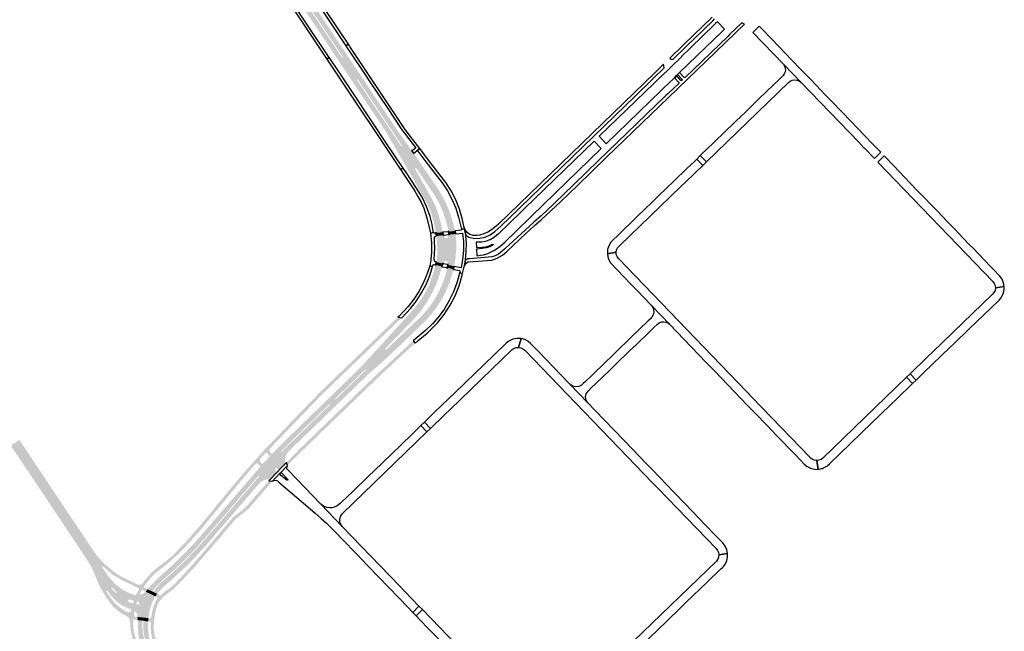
# Model space of a CAD drawing. Header units: metres. Extents: x 124582 to 143330, y 393481 to 406815.
# Tile 120 of 134: x 138185 to 138860, y 399294 to 399713. Entities that reach past the tile are written whole.
import ezdxf

# ---------------------------------------------------------------- set-up
doc = ezdxf.new("R2010")
doc.units = ezdxf.units.M
doc.header["$MEASUREMENT"] = 0
for name, color, linetype, lineweight in [('ir-ARC-asfalt-bestaande fietspaden-niet te inspecteren', 21, 'Continuous', 0), ('ir-ARC-asfalt-bestaande wegen-niet te inspecteren', 151, 'Continuous', 0), ('ir-ARC-asfalt-hoofdwegen-te inspecteren', 5, 'Continuous', 0), ('ir-ARC-fietspaden naastliggend- te inspecteren', 1, 'Continuous', 0)]:
    doc.layers.add(name, color=color, linetype=linetype, lineweight=lineweight)

msp = doc.modelspace()

# ---------------------------------------------------------------- hatches: boundary and pattern name
at = {"layer": 'ir-ARC-asfalt-hoofdwegen-te inspecteren', "linetype": 'Continuous', "lineweight": 13}
for points in [[(138400.707, 399689.26), (138387.583, 399708.947), (138378.956, 399721.845), (138373.706, 399729.752), (138370.219, 399734.943), (138364.244, 399743.879), (138362.353, 399746.696), (138361.398, 399748.151), (138360.241, 399749.866), (138362.984, 399751.516), (138366.806, 399745.797), (138367.29, 399746.148), (138363.498, 399751.825), (138366.25, 399753.48), (138367.408, 399751.737), (138368.362, 399750.352), (138372.929, 399743.467), (138374.587, 399740.983), (138384.463, 399726.236), (138393.074, 399713.339), (138400.539, 399702.115), (138406.503, 399693.215), (138403.856, 399691.409), (138373.329, 399737.108), (138372.855, 399736.759), (138403.361, 399691.071)], [(138470.484, 399566.791), (138470.416, 399567.279), (138469.39, 399572.41), (138469.264, 399572.982), (138467.75, 399578.542), (138466.372, 399582.408), (138464.751, 399586.178), (138452.525, 399607.702), (138451.908, 399608.779), (138449.928, 399612.235), (138448.072, 399615.474), (138455.315, 399621.228), (138455.539, 399620.914), (138460.416, 399613.729), (138472.096, 399596.52), (138475.704, 399590.431), (138478.736, 399584.035), (138481.165, 399577.387), (138482.971, 399570.543), (138483.252, 399569.567), (138483.667, 399568.418), (138483.689, 399568.191), (138479.15, 399567.707), (138479.073, 399568.274), (138479.002, 399568.777), (138478.502, 399570.731), (138477.259, 399575.033), (138475.557, 399580.32), (138475.032, 399581.708), (138472.695, 399586.953), (138469.92, 399591.98), (138457.069, 399611.08), (138456.774, 399611.232), (138456.45, 399611.157), (138456.251, 399610.891), (138456.27, 399610.56), (138468.941, 399587.768), (138470.542, 399584.125), (138471.885, 399580.38), (138472.188, 399579.413), (138472.599, 399577.973), (138472.97, 399576.52), (138473.745, 399573.647), (138473.959, 399572.687), (138475.024, 399567.622), (138475.089, 399567.293)], [(138482.886, 399543.907), (138478.624, 399544.963), (138478.72, 399545.472), (138478.672, 399546.453), (138478.118, 399547.263), (138477.222, 399547.664), (138476.333, 399547.57), (138475.598, 399547.06), (138475.198, 399546.26), (138475.078, 399545.795), (138470.717, 399546.881), (138470.83, 399547.33), (138471.04, 399548.5), (138471.37, 399552.02), (138471.36, 399555.561), (138471.23, 399559.04), (138470.8, 399564.53), (138470.775, 399564.707), (138475.499, 399565.222), (138475.584, 399564.791), (138475.63, 399564.58), (138476.117, 399563.799), (138476.902, 399563.318), (138477.819, 399563.239), (138478.63, 399563.548), (138479.234, 399564.17), (138479.519, 399564.989), (138479.528, 399565.172), (138479.471, 399565.346), (138479.43, 399565.646), (138483.891, 399566.066), (138484.362, 399560.514), (138484.351, 399554.943), (138483.858, 399549.393)], [(138435.909, 399487.75), (138433.133, 399490.427), (138443.527, 399501.788), (138448.455, 399507.174), (138451.36, 399510.35), (138456.112, 399515.793), (138459.478, 399520.255), (138462.5, 399524.956), (138465.16, 399529.871), (138466, 399531.78), (138468.31, 399538.35), (138469.818, 399543.48), (138470.118, 399544.502), (138470.219, 399544.904), (138474.568, 399543.824), (138474.457, 399543.396), (138474.19, 399542.428), (138473.105, 399538.506), (138470.824, 399532.092), (138468.005, 399525.895), (138464.667, 399519.962), (138460.835, 399514.335), (138456.537, 399509.055), (138451.805, 399504.161), (138451.759, 399504.095), (138448.729, 399500.986), (138447.165, 399499.358), (138447.045, 399499.282), (138446.973, 399499.159), (138445.338, 399497.457), (138442.951, 399495.054)], [(138439.846, 399484.13), (138436.63, 399487.04), (138446.483, 399496.456), (138448.212, 399498.127), (138450.01, 399499.822), (138456.865, 399506.375), (138461.42, 399510.785), (138465.539, 399515.605), (138469.185, 399520.792), (138472.325, 399526.3), (138474.931, 399532.08), (138476.98, 399538.08), (138477.898, 399541.511), (138478.16, 399542.505), (138478.245, 399542.953), (138482.459, 399541.913), (138482.371, 399541.5), (138482.088, 399540.453), (138481.644, 399538.799), (138479.649, 399532.52), (138477.095, 399526.446), (138474.003, 399520.628), (138470.399, 399515.113), (138466.311, 399509.945), (138461.774, 399505.168), (138456.401, 399500), (138452.086, 399495.85), (138449.778, 399493.63), (138442.996, 399487.107)], [(138185.705, 399411.869), (138183.27, 399415.507), (138181.841, 399417.621), (138179.4, 399421.318), (138180.877, 399422.289), (138184.032, 399424.363), (138185.26, 399425.17), (138188.773, 399419.891), (138190.207, 399417.76), (138191.563, 399415.731), (138190.338, 399414.923), (138187.239, 399412.88)], [(138279.596, 399319.814), (138276.657, 399321.206), (138280.066, 399325.101), (138283.747, 399328.742), (138287.679, 399332.108), (138296.072, 399339.879), (138304.129, 399347.997), (138311.835, 399356.449), (138349.555, 399400.349), (138349.07, 399400.723), (138311.353, 399356.855), (138303.688, 399348.406), (138295.65, 399340.311), (138287.254, 399332.588), (138283.292, 399329.14), (138279.573, 399325.432), (138276.113, 399321.481), (138274.021, 399322.447), (138273.068, 399322.917), (138273.33, 399323.214), (138273.349, 399323.236), (138273.942, 399324.034), (138274.915, 399325.188), (138275.468, 399325.757), (138279.077, 399329.537), (138282.958, 399333.038), (138286.32, 399335.97), (138296.669, 399345.836), (138306.556, 399356.166), (138346.66, 399402.734), (138347.805, 399404.065), (138347.925, 399404.204), (138348.877, 399405.309), (138349.983, 399406.593), (138352.139, 399409.019), (138356.381, 399413.591), (138358.61, 399415.879), (138362.105, 399419.462), (138364.316, 399417.243), (138364.74, 399416.818), (138367.606, 399413.942), (138367.234, 399412.542), (138367.09, 399411.1), (138367.079, 399410.089), (138367.444, 399409.615), (138368.034, 399409.71), (138362.749, 399404.167), (138362.78, 399404.527), (138362.64, 399404.84), (138361.858, 399405.649), (138361.154, 399405.843), (138360.503, 399405.511), (138360.247, 399404.828), (138360.52, 399404.15), (138361.33, 399403.479), (138361.632, 399403.343), (138361.981, 399403.375), (138356.052, 399397.244), (138356.014, 399397.881), (138355.44, 399398.16), (138354.989, 399398.149), (138353.894, 399398.01), (138352.83, 399397.716), (138351.034, 399396.796), (138349.54, 399395.44), (138312.346, 399352.136), (138305.4, 399344.681), (138298.192, 399337.479), (138290.73, 399330.54), (138287.786, 399327.995), (138287.34, 399327.61), (138283.64, 399324.21), (138280.55, 399320.99), (138279.88, 399320.21)], [(138278.364, 399318.101), (138273.07, 399320.675), (138271.667, 399321.326), (138273.068, 399322.917), (138274.021, 399322.447), (138276.113, 399321.481), (138276.657, 399321.206), (138279.596, 399319.814)], [(138264.029, 399308.311), (138262.16, 399309.104), (138263.129, 399313.348), (138263.564, 399315.106), (138264.597, 399317.967), (138265.046, 399319.101), (138266.859, 399318.182), (138265.744, 399314.498), (138265.261, 399312.755)], [(138273.643, 399303.182), (138267.447, 399303.906), (138266.135, 399304.096), (138266.09, 399304.656), (138266.007, 399305.56), (138265.707, 399306.416), (138265.622, 399306.611), (138264.73, 399307.563), (138264.23, 399307.644), (138263.923, 399307.24), (138264.029, 399308.311), (138265.261, 399312.755), (138266.283, 399312.49), (138266.95, 399312.591), (138267.352, 399313.131), (138267.258, 399313.799), (138266.722, 399314.207), (138265.744, 399314.498), (138266.859, 399318.182), (138267.887, 399320.072), (138267.924, 399319.563), (138268.389, 399319.353), (138269.856, 399319.924), (138271.181, 399320.774), (138271.326, 399320.939), (138271.667, 399321.326), (138273.07, 399320.675), (138278.364, 399318.101), (138278.154, 399317.808), (138277.569, 399316.907), (138275.926, 399313.237), (138274.72, 399309.401), (138273.97, 399305.45), (138273.71, 399303.82), (138273.698, 399303.707)], [(138273.4, 399300.863), (138270.172, 399301.407), (138269.565, 399301.483), (138266.318, 399301.84), (138266.135, 399304.096), (138267.447, 399303.906), (138273.643, 399303.182)], [(138292.953, 399234.396), (138292.502, 399235.544), (138292.038, 399236.667), (138288.076, 399245.621), (138284.873, 399252.443), (138283.07, 399256.18), (138274.39, 399273.09), (138271.998, 399277.403), (138270.093, 399280.931), (138268.536, 399284.625), (138267.34, 399288.452), (138266.493, 399294.504), (138266.359, 399300.613), (138266.355, 399301.377), (138266.345, 399301.5), (138266.318, 399301.84), (138269.565, 399301.483), (138269.419, 399297.046), (138269.825, 399292.625), (138270.776, 399288.288), (138272.257, 399284.103), (138274.247, 399280.134), (138284.45, 399260.575), (138287.4, 399254.618), (138287.916, 399254.873), (138285.014, 399260.879), (138274.79, 399280.406), (138272.827, 399284.308), (138271.365, 399288.425), (138270.426, 399292.691), (138270.027, 399297.041), (138270.172, 399301.407), (138273.4, 399300.863), (138273.341, 399300.301), (138273.33, 399300.2), (138273.34, 399296.02), (138273.678, 399292.391), (138274.468, 399288.833), (138275.698, 399285.402), (138277.349, 399282.152), (138283.44, 399271.22), (138285.394, 399267.423), (138291.584, 399254.565), (138291.888, 399254.718), (138292.257, 399254.033), (138293.14, 399252.707), (138294.722, 399250.533), (138298.265, 399245.588), (138300.48, 399241.821), (138302.389, 399237.927), (138298.996, 399236.649), (138296.904, 399241.066), (138294.293, 399245.197), (138293.703, 399245.612), (138292.988, 399245.52), (138292.522, 399244.97), (138292.548, 399244.25), (138296.233, 399235.631)]]:
    msp.add_hatch(color=5, dxfattribs=at).paths.add_polyline_path(points)
h = msp.add_hatch(color=5, dxfattribs=at)
h.paths.add_polyline_path([(138448.072, 399615.474), (138444.524, 399621.666), (138442.34, 399625.445), (138441.273, 399627.332), (138436.309, 399635.935), (138428.922, 399646.988), (138428.824, 399647.168), (138417.102, 399664.721), (138411.659, 399672.866), (138406.12, 399681.158), (138401.894, 399687.487), (138400.707, 399689.26), (138403.361, 399691.071), (138406.313, 399686.651), (138406.812, 399686.984), (138403.856, 399691.409), (138406.503, 399693.215), (138407.672, 399691.452), (138409.16, 399689.213), (138409.272, 399689.015), (138419.365, 399673.943), (138422.269, 399669.573), (138422.884, 399668.624), (138434.596, 399651.063), (138444.351, 399636.585), (138447.491, 399632.211), (138448.706, 399630.487), (138453.833, 399623.307), (138455.315, 399621.228)])
h.paths.add_polyline_path([(138446.806, 399625.966), (138416.264, 399671.698), (138416.764, 399672.089), (138447.334, 399626.33)], flags=16)
h = msp.add_hatch(color=5, dxfattribs=at)
h.paths.add_polyline_path([(138367.606, 399413.942), (138364.74, 399416.818), (138371.372, 399423.426), (138397.808, 399449.084), (138397.382, 399449.496), (138370.938, 399423.849), (138364.316, 399417.243), (138362.105, 399419.462), (138366.19, 399423.65), (138375.304, 399432.499), (138379.098, 399436.181), (138418.47, 399474.4), (138419.498, 399475.524), (138433.133, 399490.427), (138435.909, 399487.75), (138435.859, 399487.301), (138436.181, 399486.983), (138436.63, 399487.04), (138439.846, 399484.13), (138432.766, 399477.64), (138425.55, 399471.3), (138424.03, 399469.96), (138402.664, 399449.285), (138401.089, 399447.761), (138379.586, 399426.959), (138373.436, 399420.965), (138369.769, 399417.359), (138368.495, 399415.773)])
h.paths.add_polyline_path([(138401.449, 399452.594), (138401.017, 399453.018), (138422.095, 399473.368), (138422.502, 399472.941)], flags=16)
h = msp.add_hatch(color=5, dxfattribs=at)
h.paths.add_polyline_path([(138262.029, 399308.531), (138261.977, 399308.907), (138261.696, 399309.163), (138260.7, 399309.573), (138258.149, 399310.652), (138254.812, 399312.354), (138251.781, 399314.556), (138248.411, 399317.981), (138245.505, 399321.807), (138245.226, 399322.005), (138244.885, 399321.969), (138244.714, 399321.71), (138244.75, 399321.401), (138242.053, 399325.701), (138241.025, 399327.55), (138239.558, 399330.877), (138237.99, 399334.883), (138234.794, 399341.072), (138233.437, 399343.349), (138227.051, 399352.921), (138220.99, 399361.633), (138212.039, 399375.052), (138187.239, 399412.88), (138190.338, 399414.923), (138200.973, 399399.005), (138209.061, 399386.779), (138224.612, 399363.423), (138233.078, 399351.103), (138236.79, 399345.24), (138242.734, 399338.521), (138242.286, 399338.644), (138241.929, 399338.345), (138241.972, 399337.882), (138246.592, 399331.298), (138249.996, 399327.364), (138253.961, 399323.995), (138258.395, 399321.273), (138263.192, 399319.259), (138263.306, 399319.245), (138264.511, 399318.89), (138264.816, 399318.901), (138265.046, 399319.101), (138264.597, 399317.967), (138263.564, 399315.106), (138260.674, 399315.906), (138260.048, 399315.771), (138259.67, 399315.254), (138259.732, 399314.617), (138260.202, 399314.182), (138263.129, 399313.348), (138262.16, 399309.104)])
h.paths.add_polyline_path([(138251.595, 399320.48), (138251.207, 399320.566), (138249.652, 399321.982), (138248.26, 399323.392), (138248.183, 399323.789), (138248.485, 399324.057), (138248.87, 399323.935), (138250.277, 399322.508), (138251.737, 399321.152), (138251.862, 399320.775)], flags=16)
at = {"layer": 'ir-ARC-fietspaden naastliggend- te inspecteren', "linetype": 'Continuous', "lineweight": 30}
for points in [[(138356.89, 399419.339), (138355.386, 399420.79), (138390.4, 399457.13), (138393.452, 399460.067), (138442.814, 399507.566), (138444.4, 399509.091), (138446.868, 399508.625), (138441.598, 399503.553), (138394.81, 399458.53), (138392.67, 399456.44), (138376.441, 399439.632), (138373.863, 399436.942), (138370.713, 399433.675)], [(138406.945, 399444.801), (138405.48, 399446.32), (138425.56, 399465.69), (138431.01, 399470.85), (138452.392, 399490.737), (138453.75, 399492), (138454.779, 399492.869), (138456.184, 399491.314), (138454.44, 399489.77), (138433.1, 399470.03), (138416.628, 399454.141)], [(138368.839, 399407.659), (138368.034, 399409.71), (138377.17, 399418.96), (138380.619, 399422.293), (138382.475, 399424.087), (138403.904, 399444.797), (138405.48, 399446.32), (138406.945, 399444.801), (138378.28, 399417.15)], [(138270.984, 399325.469), (138269.116, 399326.542), (138269.494, 399326.818), (138270.668, 399328.381), (138271.242, 399329.172), (138275.165, 399333.708), (138279.64, 399337.7), (138286.04, 399342.54), (138289.83, 399345.77), (138291.292, 399347.162), (138299.314, 399355.445), (138306.99, 399364.05), (138330.505, 399392.645), (138341.515, 399405.592), (138352.9, 399418.21), (138355.386, 399420.79), (138356.89, 399419.339), (138356.465, 399418.437), (138356.519, 399417.441), (138357.04, 399416.59), (138357.799, 399415.879), (138358.205, 399415.719), (138358.61, 399415.879), (138356.381, 399413.591), (138356.505, 399413.78), (138356.537, 399414.138), (138356.36, 399414.45), (138354.55, 399416.19), (138354.132, 399416.339), (138353.74, 399416.13), (138350.36, 399412.429), (138349.874, 399411.504), (138349.952, 399410.462), (138350.57, 399409.62), (138351.28, 399408.949), (138351.561, 399408.819), (138351.871, 399408.841), (138352.139, 399409.019), (138349.983, 399406.593), (138350.128, 399407.027), (138349.93, 399407.44), (138348.08, 399409.12), (138347.671, 399409.199), (138347.3, 399409.01), (138346.149, 399407.693), (138345.135, 399406.532), (138345.069, 399406.456), (138343.854, 399405.066), (138340.72, 399401.48), (138334.87, 399394.6), (138310.03, 399364.42), (138302.567, 399355.839), (138294.616, 399347.708), (138286.205, 399340.054), (138281.38, 399336.39), (138278.16, 399333.719), (138275.209, 399330.755), (138272.553, 399327.523), (138271.92, 399326.659), (138271.052, 399325.576)], [(138261.066, 399300.833), (138260.818, 399302.119), (138260.216, 399303.282), (138259.309, 399304.227), (138258.661, 399304.64), (138255.169, 399306.553), (138254.297, 399307.079), (138251.805, 399308.89), (138249.55, 399310.988), (138247.595, 399313.397), (138245.827, 399315.947), (138242.824, 399320.519), (138240.519, 399324.394), (138238.72, 399328.528), (138236.328, 399334.54), (138234.052, 399339.019), (138231.466, 399343.327), (138218.705, 399362.438), (138212.346, 399371.97), (138188.351, 399407.926), (138185.705, 399411.869), (138187.239, 399412.88), (138212.039, 399375.052), (138220.99, 399361.633), (138227.051, 399352.921), (138233.437, 399343.349), (138234.794, 399341.072), (138237.99, 399334.883), (138239.558, 399330.877), (138241.025, 399327.55), (138242.053, 399325.701), (138244.75, 399321.401), (138247.659, 399317.226), (138250.467, 399313.726), (138253.755, 399310.656), (138257.502, 399308.167), (138258.667, 399307.55), (138259.676, 399307.235), (138260.636, 399307.28), (138261.478, 399307.744), (138262.029, 399308.531), (138262.16, 399309.104), (138264.029, 399308.311), (138263.923, 399307.24), (138263.606, 399304.907), (138263.716, 399304.55), (138264.042, 399304.369), (138265.539, 399304.183), (138265.902, 399304.318), (138266.09, 399304.656), (138266.135, 399304.096), (138266.318, 399301.84), (138266.345, 399301.5), (138265.978, 399301.877), (138263.808, 399302.255), (138263.442, 399302.141), (138263.253, 399301.807), (138263.213, 399300.969)], [(138266.859, 399318.182), (138265.046, 399319.101), (138267.144, 399322.958), (138267.179, 399323.33), (138266.933, 399323.611), (138265.941, 399324.091), (138254.709, 399329.563), (138250.405, 399332.115), (138246.398, 399335.113), (138242.734, 399338.521), (138236.79, 399345.24), (138233.078, 399351.103), (138224.612, 399363.423), (138209.061, 399386.779), (138200.973, 399399.005), (138190.338, 399414.923), (138191.563, 399415.731), (138203.253, 399398.223), (138209.293, 399389.157), (138212.601, 399384.167), (138223.458, 399367.962), (138233.715, 399352.567), (138236.65, 399348.24), (138240.069, 399343.892), (138244.014, 399340.016), (138244.935, 399339.196), (138248.237, 399336.231), (138251.809, 399333.599), (138255.62, 399331.324), (138265.24, 399326.655), (138266.482, 399326.095), (138267.844, 399326.056), (138269.116, 399326.542), (138270.984, 399325.469), (138270.497, 399324.707), (138270.456, 399324.322), (138270.715, 399324.034), (138272.718, 399323.09), (138273.044, 399323.054), (138273.33, 399323.214), (138273.068, 399322.917), (138271.667, 399321.326), (138271.326, 399320.939), (138271.276, 399321.507), (138269.618, 399322.323), (138269.243, 399322.348), (138268.958, 399322.103), (138267.887, 399320.072)], [(138284.343, 399318.22), (138282.765, 399319.466), (138285.17, 399321.51), (138287.974, 399323.6), (138288.39, 399323.91), (138290.67, 399325.87), (138292.13, 399327.27), (138298.99, 399334.54), (138307.07, 399343.46), (138312.3, 399349.51), (138329.36, 399369.67), (138331.36, 399371.9), (138333.67, 399373.95), (138336.44, 399376.06), (138339.59, 399378.63), (138341.79, 399380.78), (138354.968, 399396.005), (138356.052, 399397.244), (138358.47, 399396.871), (138343.39, 399379.41), (138340.87, 399376.94), (138334.26, 399371.74), (138332.35, 399369.94), (138323.07, 399358.84), (138304.74, 399337.64), (138294.47, 399326.69), (138291.57, 399323.87), (138289.3, 399321.98), (138286.51, 399319.88)], [(138302.389, 399237.927), (138300.48, 399241.821), (138298.265, 399245.588), (138298.503, 399245.737), (138295.456, 399250.911), (138292.908, 399256.174), (138286.961, 399268.419), (138284.97, 399272.17), (138279.24, 399282.58), (138277.417, 399286.029), (138276.111, 399289.705), (138275.35, 399293.531), (138275.15, 399297.427), (138275.21, 399299.95), (138275.162, 399300.413), (138274.78, 399300.68), (138273.95, 399300.77), (138273.557, 399300.651), (138273.341, 399300.301), (138273.4, 399300.863), (138273.643, 399303.182), (138273.698, 399303.707), (138273.829, 399303.329), (138274.17, 399303.12), (138274.93, 399303.03), (138275.297, 399303.193), (138275.5, 399303.54), (138275.641, 399304.632), (138276.325, 399308.569), (138277.573, 399312.365), (138279.36, 399315.94), (138279.82, 399316.6), (138279.888, 399316.995), (138279.7, 399317.35), (138278.705, 399317.935), (138278.154, 399317.808), (138278.364, 399318.101), (138279.596, 399319.814), (138279.88, 399320.21), (138279.889, 399319.863), (138280.09, 399319.58), (138281.28, 399318.759), (138281.721, 399318.692), (138282.11, 399318.91), (138282.765, 399319.466), (138284.343, 399318.22), (138281.981, 399315.753), (138280.071, 399312.922), (138279.65, 399311.99), (138278.314, 399307.154), (138277.504, 399302.203), (138277.23, 399297.193), (138277.32, 399294.68), (138278.017, 399290.892), (138279.245, 399287.241), (138280.979, 399283.802), (138283.4, 399279.44), (138289.25, 399268.327), (138294.802, 399257.062), (138297.304, 399251.725), (138299.501, 399248.031), (138302.182, 399243.471), (138304.538, 399238.736)], [(138289.42, 399226.106), (138288.806, 399230.042), (138287.844, 399234.496), (138286.527, 399238.858), (138284.195, 399244.567), (138281.01, 399251.42), (138277.679, 399258.201), (138272.69, 399268.12), (138268.558, 399276.124), (138265.327, 399282.895), (138262.57, 399289.872), (138261.517, 399294.425), (138261.133, 399299.082), (138261.136, 399299.534), (138261.066, 399300.833), (138263.213, 399300.969), (138263.135, 399299.357), (138263.274, 399296.572), (138263.641, 399293.808), (138265.146, 399288.534), (138267.25, 399283.47), (138270.05, 399277.66), (138273.86, 399270.199), (138280.27, 399257.64), (138286.049, 399245.293), (138288.478, 399239.464), (138290.271, 399233.409), (138290.714, 399230.91), (138291.517, 399226.993), (138291.604, 399226.738)]]:
    msp.add_hatch(color=1, dxfattribs=at).paths.add_polyline_path(points)

# ---------------------------------------------------------------- linework, layer by layer
at = {"layer": 'ir-ARC-asfalt-bestaande fietspaden-niet te inspecteren', "color": 11, "linetype": 'Continuous', "lineweight": 30, "flags": 128}
for points in [[(138372.929, 399743.467), (138374.587, 399740.983), (138374.517, 399741.356), (138374.723, 399741.674), (138376.234, 399742.672), (138376.614, 399742.725), (138376.93, 399742.508), (138408.81, 399694.749), (138410.48, 399695.889), (138370.228, 399756.121), (138368.581, 399755.018), (138369.748, 399753.275), (138375.256, 399745.05), (138375.311, 399744.671), (138375.097, 399744.353), (138373.628, 399743.352), (138373.256, 399743.27), (138372.929, 399743.467)], [(138356.902, 399747.607), (138355.234, 399746.49), (138360.979, 399737.882), (138395.709, 399685.813), (138397.363, 399686.942), (138366.886, 399732.625), (138360.889, 399741.602), (138358.066, 399745.853), (138356.902, 399747.607)], [(138518.937, 399554.107), (138532.08, 399566.44), (138537.99, 399571.86), (138542.52, 399575.82), (138546.21, 399579.2), (138555.69, 399588.13), (138567.26, 399599.22), (138587.149, 399618.543), (138629.677, 399659.492), (138681.795, 399709.62), (138679.784, 399710.65), (138671.491, 399702.672), (138670.176, 399701.324), (138641.046, 399673.247), (138640.7, 399673.102), (138640.36, 399673.259), (138637.247, 399676.517), (138635.808, 399675.124), (138638.919, 399671.832), (138639.031, 399671.347), (138638.67, 399671.005), (138638.192, 399671.143), (138635.093, 399674.444), (138633.728, 399673.044), (138636.764, 399669.78), (138636.895, 399669.433), (138636.744, 399669.094), (138629.348, 399662.103), (138627.954, 399660.744), (138587.967, 399622.296), (138581.781, 399616.288), (138564.6, 399599.6), (138551.882, 399587.406), (138550.77, 399586.34), (138542.38, 399578.5), (138538.97, 399575.447), (138537.519, 399574.149), (138531.79, 399569.02), (138517.9, 399556.03), (138517.4, 399555.602), (138513.235, 399552.226), (138511.053, 399551.042), (138508.668, 399550.352), (138493.576, 399549.171), (138492.081, 399548.978), (138490.662, 399548.47), (138489.908, 399544.285), (138490.582, 399545.653), (138491.724, 399546.663), (138492.214, 399546.906), (138492.739, 399547.08), (138508.73, 399548.16), (138512.482, 399549.498), (138515.923, 399551.503), (138518.937, 399554.107)], [(138455.539, 399620.914), (138455.471, 399621.205), (138455.616, 399621.467), (138456.32, 399622.09), (138457.39, 399622.94), (138459.349, 399624.496), (138453.08, 399632.69), (138449.476, 399637.57), (138411.506, 399694.354), (138410.48, 399695.889), (138408.81, 399694.749), (138409.977, 399693.032), (138411.575, 399690.629), (138421.718, 399675.45), (138425.248, 399670.161), (138436.963, 399652.634), (138447.123, 399637.406), (138449.758, 399633.893), (138451.017, 399632.221), (138456.358, 399625.29), (138456.459, 399624.905), (138456.264, 399624.559), (138454.518, 399623.212), (138454.156, 399623.119), (138453.833, 399623.307), (138455.315, 399621.228), (138455.539, 399620.914)], [(138446.215, 399610.172), (138448.061, 399611.124), (138441.943, 399620.182), (138439.662, 399623.619), (138438.495, 399625.359), (138425.417, 399644.922), (138413.712, 399662.431), (138408.294, 399670.552), (138402.752, 399678.83), (138398.498, 399685.24), (138397.363, 399686.942), (138395.709, 399685.813), (138406.227, 399670.043), (138440.315, 399619.017), (138441.23, 399617.62), (138446.215, 399610.172)], [(138510.693, 399567.766), (138515.073, 399571.62), (138526.663, 399582.723), (138527.899, 399584.029), (138607.056, 399660.703), (138617.958, 399671.297), (138619.235, 399672.549), (138626.683, 399679.738), (138626.293, 399682.356), (138620.212, 399676.411), (138513.23, 399572.77), (138511.68, 399571.45), (138508.509, 399568.989), (138505.983, 399567.353), (138503.248, 399566.098), (138500.36, 399565.25), (138498.358, 399564.971), (138495.991, 399565.007), (138493.746, 399565.757), (138491.833, 399567.151), (138490.615, 399568.726), (138489.84, 399570.56), (138490.928, 399565.211), (138493.076, 399563.817), (138496.776, 399563.074), (138500.55, 399563.116), (138504.233, 399563.941), (138507.664, 399565.514), (138510.693, 399567.766)], [(138463.552, 399615.554), (138474.63, 399601.08), (138478.299, 399595.636), (138481.427, 399589.865), (138483.985, 399583.819), (138485.949, 399577.555), (138488, 399569.32), (138490.026, 399569.644), (138489.84, 399570.56), (138488.329, 399576.605), (138486.483, 399583.144), (138483.99, 399589.465), (138480.875, 399595.504), (138477.17, 399601.2), (138465.377, 399616.616), (138459.349, 399624.496), (138457.39, 399622.94), (138457.714, 399622.967), (138457.999, 399622.81), (138463.552, 399615.554)], [(138458.17, 399591.72), (138460.391, 399587.809), (138462.22, 399583.7), (138464.265, 399577.207), (138465.923, 399570.605), (138466.661, 399566.716), (138468.75, 399567.05), (138468.166, 399570.7), (138467.787, 399572.653), (138466.409, 399578.112), (138464.018, 399584.87), (138460.937, 399591.343), (138457.2, 399597.46), (138450.305, 399607.867), (138448.123, 399611.161), (138448.061, 399611.124), (138446.215, 399610.172), (138446.35, 399609.971), (138448.448, 399606.812), (138455.78, 399595.77), (138458.17, 399591.72)], [(138470.219, 399544.904), (138470.717, 399546.881), (138470.83, 399547.33), (138470.549, 399547.059), (138470.16, 399547.02), (138469.399, 399547.856), (138469.28, 399548.98), (138469.56, 399552.371), (138469.7, 399556.681), (138469.53, 399560.87), (138469.37, 399562.64), (138469.431, 399563.732), (138470.07, 399564.62), (138470.16, 399564.69), (138470.514, 399564.745), (138470.8, 399564.53), (138470.775, 399564.707), (138470.484, 399566.791), (138470.416, 399567.279), (138470.321, 399566.934), (138470.02, 399566.74), (138469.17, 399566.62), (138468.902, 399566.779), (138468.75, 399567.05), (138466.661, 399566.716), (138467.382, 399560.009), (138467.382, 399553.264), (138466.661, 399546.557), (138466.469, 399545.667), (138466.174, 399544.356), (138468.197, 399543.87), (138468.44, 399544.84), (138468.619, 399545.107), (138468.93, 399545.19), (138469.75, 399545.02), (138470.041, 399544.837), (138470.118, 399544.502), (138470.219, 399544.904)], [(138479.15, 399567.707), (138479.073, 399568.274), (138479.073, 399568.059), (138478.911, 399567.783), (138478.62, 399567.65), (138475.61, 399567.35), (138475.27, 399567.385), (138475.024, 399567.622), (138475.089, 399567.293), (138475.499, 399565.222), (138475.584, 399564.791), (138475.711, 399565.13), (138476.04, 399565.281), (138479.06, 399565.611), (138479.3, 399565.531), (138479.471, 399565.346), (138479.43, 399565.646), (138479.15, 399567.707)], [(138483.689, 399568.191), (138483.891, 399566.066), (138488.698, 399566.649), (138489.232, 399560.676), (138489.228, 399554.679), (138488.688, 399548.706), (138487.615, 399542.806), (138482.886, 399543.907), (138482.459, 399541.913), (138482.371, 399541.5), (138482.581, 399541.753), (138482.906, 399541.803), (138486.52, 399541.01), (138486.829, 399540.807), (138486.96, 399540.461), (138486.689, 399539.501), (138488.676, 399539.09), (138489.79, 399543.63), (138489.908, 399544.285), (138490.662, 399548.47), (138491.179, 399554.038), (138491.268, 399559.629), (138490.928, 399565.211), (138490.026, 399569.644), (138488, 399569.32), (138487.952, 399569.002), (138487.73, 399568.77), (138484.108, 399568.236), (138483.825, 399568.284), (138483.667, 399568.418), (138483.689, 399568.191)], [(138446.868, 399508.625), (138447.29, 399509.031), (138452.97, 399515.17), (138457.062, 399520.29), (138460.66, 399525.769), (138463.732, 399531.559), (138466.252, 399537.611), (138468.197, 399543.87), (138466.174, 399544.356), (138464.277, 399538.277), (138461.82, 399532.401), (138458.827, 399526.781), (138455.322, 399521.464), (138451.336, 399516.497), (138445.21, 399509.871), (138444.4, 399509.091), (138446.868, 399508.625)], [(138475.54, 399545.68), (138475.271, 399545.912), (138475.198, 399546.26), (138475.078, 399545.795), (138474.568, 399543.824), (138474.457, 399543.396), (138474.715, 399543.694), (138475.109, 399543.69), (138477.77, 399543.07), (138478.074, 399542.863), (138478.16, 399542.505), (138478.245, 399542.953), (138478.624, 399544.963), (138478.72, 399545.472), (138478.479, 399545.14), (138478.07, 399545.1), (138475.54, 399545.68)], [(138466.308, 399500), (138471.456, 399505.306), (138476.066, 399511.084), (138480.096, 399517.281), (138483.508, 399523.839), (138486.27, 399530.696), (138488.356, 399537.788), (138488.676, 399539.09), (138486.689, 399539.501), (138486.57, 399539.08), (138484.799, 399532.715), (138482.469, 399526.532), (138479.598, 399520.581), (138476.21, 399514.908), (138472.33, 399509.56), (138467.991, 399504.577), (138463.226, 399500), (138454.779, 399492.869), (138456.184, 399491.314), (138458.18, 399493.08), (138464.34, 399498.22), (138466.308, 399500)]]:
    msp.add_lwpolyline(points, close=True, dxfattribs=at)
msp.add_lwpolyline([(138659.48, 399714.47), (138640.064, 399695.658), (138630.494, 399686.282), (138631.559, 399685.764), (138632.702, 399685.452), (138641.954, 399694.549), (138659.936, 399712.021), (138661.271, 399713.338)], dxfattribs=at)
at = {"layer": 'ir-ARC-asfalt-bestaande wegen-niet te inspecteren', "color": 7, "linetype": 'Continuous', "lineweight": 30, "flags": 128}
for points in [[(138635.093, 399674.444), (138635.808, 399675.124), (138637.247, 399676.517), (138666.678, 399704.945), (138668.031, 399706.256), (138663.106, 399711.337), (138661.777, 399710.058), (138660.906, 399709.194), (138644.715, 399693.509), (138638.524, 399687.545), (138638.665, 399687.418), (138624.024, 399673.235), (138623.914, 399673.336), (138621.154, 399670.638), (138619.834, 399669.352), (138582.256, 399632.972), (138587.096, 399627.879), (138624.585, 399664.24), (138625.965, 399665.611), (138633.728, 399673.044), (138635.093, 399674.444)], [(138720.547, 399678.382), (138713.969, 399685.245), (138710.041, 399689.3), (138700.172, 399699.619), (138693.871, 399706.179), (138691.777, 399708.358), (138687.42, 399704.057), (138708.66, 399681.959), (138720.43, 399669.83), (138759.93, 399628.84), (138763.506, 399625.124), (138763.52, 399625.11), (138770.632, 399617.727), (138774.926, 399621.964), (138769.065, 399628.049), (138763.792, 399633.524), (138754.416, 399643.258), (138748.471, 399649.43), (138740.759, 399657.437), (138738.155, 399660.139), (138736.756, 399661.592), (138734.161, 399664.286), (138726.798, 399671.93), (138720.547, 399678.382)], [(138705.395, 399671.876), (138696.958, 399663.721), (138691.079, 399658.038), (138682.527, 399649.772), (138675.749, 399643.222), (138667.444, 399635.194), (138661.304, 399629.26), (138659.506, 399627.523), (138656.821, 399624.927), (138651.447, 399619.733), (138655.59, 399615.397), (138711.921, 399669.812), (138713.063, 399670.719), (138714.391, 399671.323), (138715.825, 399671.587), (138717.507, 399671.449), (138719.084, 399670.848), (138720.43, 399669.83), (138708.66, 399681.959), (138709.412, 399680.271), (138709.674, 399678.441), (138709.478, 399676.998), (138708.935, 399675.648), (138708.079, 399674.47), (138705.395, 399671.876)], [(138505.9, 399552.69), (138510.105, 399554.672), (138513.981, 399557.239), (138517.446, 399560.337), (138534.771, 399577.129), (138536.157, 399578.473), (138583.641, 399624.528), (138578.775, 399629.603), (138531.153, 399583.499), (138529.742, 399582.133), (138528.428, 399580.86), (138513.26, 399566.17), (138510.54, 399563.937), (138507.491, 399562.181), (138506.58, 399561.75), (138504.297, 399560.858), (138501.87, 399560.52), (138499.219, 399560.503), (138497.956, 399560.517), (138498.162, 399556.74), (138502.15, 399556.965), (138504.608, 399557.331), (138506.987, 399558.048), (138509.238, 399559.101), (138509.58, 399558.974), (138509.544, 399558.611), (138507.236, 399557.379), (138504.764, 399556.524), (138502.189, 399556.066), (138498.276, 399555.597), (138498.541, 399551.163), (138501.05, 399551.48), (138503.01, 399551.87), (138505.9, 399552.69)], [(138653.157, 399613.047), (138655.59, 399615.397), (138651.447, 399619.733), (138648.993, 399617.362), (138653.157, 399613.047)], [(138853.487, 399529.11), (138859.568, 399530.211), (138859.1, 399532.726), (138858.099, 399535.08), (138856.61, 399537.16), (138856.06, 399537.731), (138852.479, 399541.449), (138849.87, 399544.158), (138838.374, 399556.093), (138835.075, 399559.43), (138828.426, 399566.316), (138825.825, 399569.07), (138823.394, 399571.645), (138820.774, 399574.365), (138813.503, 399581.914), (138810.878, 399584.639), (138808.461, 399587.149), (138805.998, 399589.706), (138799.333, 399596.625), (138791.528, 399604.728), (138783.907, 399612.641), (138777.503, 399619.289), (138777.272, 399619.528), (138773.014, 399615.253), (138851.717, 399533.544), (138851.732, 399533.528), (138852.719, 399532.237), (138853.319, 399530.726), (138853.487, 399529.11)], [(138595.92, 399557.75), (138596.427, 399558.239), (138637.94, 399598.341), (138641.69, 399601.97), (138653.157, 399613.047), (138648.993, 399617.362), (138647.362, 399615.785), (138642.46, 399611.047), (138633.168, 399602.067), (138628.282, 399597.344), (138622.637, 399591.887), (138618.558, 399587.945), (138613.623, 399583.176), (138608.257, 399577.989), (138594.47, 399564.664), (138592.274, 399562.526), (138590.893, 399561.181), (138590.241, 399560.403), (138588.815, 399558.007), (138587.988, 399555.344), (138587.808, 399552.561), (138593.825, 399553.642), (138594.144, 399555.184), (138594.859, 399556.587), (138595.92, 399557.75)], [(138732.046, 399404.988), (138731.189, 399411.036), (138729.689, 399411.216), (138728.28, 399411.762), (138727.05, 399412.64), (138726.676, 399413.028), (138686.75, 399454.45), (138683.12, 399458.21), (138595.329, 399549.282), (138594.44, 399550.582), (138593.926, 399552.07), (138593.825, 399553.642), (138587.808, 399552.561), (138588.133, 399550.369), (138588.861, 399548.276), (138589.967, 399546.355), (138590.215, 399546.095), (138594.279, 399541.855), (138604.352, 399531.344), (138608.4, 399527.12), (138617.793, 399517.319), (138618.08, 399517.02), (138630.413, 399504.261), (138655.551, 399478.175), (138661.108, 399472.408), (138670.374, 399462.793), (138674.96, 399458.034), (138683.636, 399449.031), (138688.855, 399443.615), (138697.36, 399434.789), (138703.684, 399428.226), (138716.35, 399415.084), (138720.179, 399411.11), (138722.35, 399408.855), (138722.574, 399408.622), (138724.616, 399406.919), (138726.984, 399405.711), (138729.562, 399405.058), (138732.046, 399404.988)], [(138810.56, 399485.36), (138806.78, 399481.69), (138795.119, 399470.432), (138799.245, 399466.086), (138801.442, 399468.208), (138804.581, 399471.239), (138822.304, 399488.352), (138825.134, 399491.085), (138835.538, 399501.131), (138850.538, 399515.614), (138855.943, 399520.834), (138857.173, 399522.198), (138858.175, 399523.738), (138859.051, 399525.793), (138859.521, 399527.977), (138859.568, 399530.211), (138853.487, 399529.11), (138853.211, 399527.509), (138852.511, 399526.042), (138851.44, 399524.82), (138810.56, 399485.36)], [(138579.745, 399463.512), (138589.414, 399472.858), (138593.41, 399476.721), (138603.045, 399486.034), (138607.467, 399490.307), (138616.867, 399499.393), (138619.594, 399502.031), (138622.071, 399504.424), (138623.329, 399505.32), (138624.775, 399505.865), (138626.311, 399506.025), (138627.814, 399505.794), (138629.212, 399505.194), (138630.413, 399504.261), (138618.08, 399517.02), (138618.927, 399515.837), (138619.468, 399514.486), (138619.661, 399512.604), (138619.261, 399510.754), (138618.308, 399509.119), (138618.07, 399508.845), (138617.276, 399508.064), (138615.811, 399506.649), (138603.751, 399495), (138602.771, 399494.052), (138594.74, 399486.295), (138592.012, 399483.66), (138578.466, 399470.575), (138577.551, 399469.691), (138572.738, 399465.042), (138571.334, 399463.687), (138571.11, 399463.47), (138570.045, 399462.504), (138568.179, 399461.609), (138566.121, 399461.391), (138564.109, 399461.875), (138562.375, 399463.005), (138574.379, 399450.558), (138573.292, 399452.435), (138572.95, 399454.578), (138573.399, 399456.7), (138574.58, 399458.52), (138577.057, 399460.914), (138579.745, 399463.512)], [(138480.2, 399446.01), (138522.651, 399487.001), (138523.969, 399487.854), (138525.457, 399488.354), (138527.022, 399488.472), (138528.891, 399494.458), (138525.928, 399494.617), (138523.018, 399494.037), (138520.343, 399492.753), (138519.457, 399492.123), (138518.633, 399491.414), (138515.756, 399488.634), (138512.657, 399485.64), (138501.398, 399474.764), (138498.396, 399471.864), (138489.357, 399463.133), (138483.887, 399457.849), (138474.538, 399448.818), (138469.105, 399443.571), (138462.617, 399437.304), (138466.753, 399433.022), (138476.36, 399442.3), (138480.2, 399446.01)], [(138527.022, 399488.472), (138528.568, 399488.199), (138529.999, 399487.553), (138531.226, 399486.574), (138618.77, 399395.87), (138622.45, 399392.05), (138662.293, 399350.768), (138662.311, 399350.749), (138663.293, 399349.53), (138663.924, 399348.097), (138664.16, 399346.55), (138670.163, 399347.317), (138669.644, 399349.975), (138668.541, 399352.448), (138666.91, 399354.61), (138666.621, 399354.909), (138663.734, 399357.904), (138661.269, 399360.46), (138649.792, 399372.361), (138647.249, 399374.998), (138645.223, 399377.098), (138641.75, 399380.7), (138633.164, 399389.603), (138628.387, 399394.556), (138618.663, 399404.64), (138614.467, 399408.99), (138605.141, 399418.661), (138579.539, 399445.209), (138574.379, 399450.558), (138562.375, 399463.005), (138561.596, 399463.815), (138540.381, 399485.779), (138535.566, 399490.765), (138535.3, 399491.04), (138533.417, 399492.617), (138531.25, 399493.773), (138528.891, 399494.458), (138527.022, 399488.472)], [(138792.661, 399468.059), (138796.783, 399463.71), (138799.245, 399466.086), (138795.119, 399470.432), (138792.661, 399468.059)], [(138781.488, 399448.942), (138785.836, 399453.14), (138796.783, 399463.71), (138792.661, 399468.059), (138735.308, 399412.689), (138734.089, 399411.796), (138732.687, 399411.234), (138731.189, 399411.036), (138732.046, 399404.988), (138734.48, 399405.486), (138735.149, 399405.696), (138735.802, 399405.944), (138738.035, 399407.166), (138739.954, 399408.838), (138740.833, 399409.685), (138746.079, 399414.751), (138746.765, 399415.414), (138761.837, 399429.968), (138775.295, 399442.962), (138781.488, 399448.942)], [(138460.164, 399434.934), (138464.299, 399430.653), (138466.753, 399433.022), (138462.617, 399437.304), (138460.164, 399434.934)], [(138459.898, 399434.677), (138455.048, 399429.992), (138445.888, 399421.144), (138428.053, 399403.916), (138424.325, 399400.314), (138420.983, 399397.087), (138417.051, 399393.289), (138413.677, 399390.03), (138409.356, 399385.855), (138406.068, 399382.68), (138404.93, 399381.58), (138402.867, 399379.927), (138400.424, 399378.916), (138399.261, 399378.695), (138398.08, 399378.623), (138395.703, 399378.934), (138393.482, 399379.837), (138391.564, 399381.275), (138406.309, 399365.881), (138405.317, 399367.284), (138404.73, 399368.9), (138404.589, 399370.613), (138405.049, 399372.693), (138406.16, 399374.51), (138464.299, 399430.653), (138460.164, 399434.934), (138459.898, 399434.677)], [(138356.052, 399397.244), (138358.47, 399396.871), (138363.68, 399402.29), (138363.96, 399402.57), (138368.839, 399407.659), (138368.034, 399409.71), (138362.749, 399404.167), (138361.981, 399403.375), (138356.052, 399397.244)], [(138364.37, 399400.888), (138363.71, 399401.44), (138363.538, 399401.859), (138363.68, 399402.29), (138358.47, 399396.871), (138359.54, 399397.455), (138360.754, 399397.576), (138361.992, 399397.172), (138362.95, 399396.29), (138384.258, 399377.976), (138387.757, 399374.969), (138391.909, 399371.4), (138395.422, 399368.27), (138398.33, 399365.47), (138399.181, 399364.588), (138402.302, 399361.355), (138406.097, 399357.422), (138409.377, 399354.024), (138412.855, 399350.42), (138416.079, 399347.08), (138419.952, 399343.067), (138422.992, 399339.917), (138431.849, 399330.74), (138437.746, 399324.63), (138445.339, 399316.763), (138451.257, 399310.631), (138454.62, 399307.147), (138458.822, 399311.449), (138449.21, 399321.41), (138445.51, 399325.25), (138406.309, 399365.881), (138391.564, 399381.275), (138369.67, 399403.88), (138368.645, 399405.058), (138368.481, 399405.335), (138368.302, 399406.552), (138368.839, 399407.659), (138363.96, 399402.57), (138364.394, 399402.73), (138364.82, 399402.55), (138365.371, 399401.971), (138368.99, 399398.17), (138369.071, 399397.767), (138368.785, 399397.471), (138368.379, 399397.539), (138364.37, 399400.888)], [(138662.48, 399342.28), (138605.782, 399287.516), (138609.932, 399283.219), (138628.809, 399301.439), (138637.878, 399310.192), (138641.644, 399313.827), (138656.43, 399328.097), (138665.575, 399336.924), (138666.432, 399337.656), (138667.216, 399338.466), (138668.609, 399340.41), (138669.587, 399342.593), (138670.112, 399344.926), (138670.163, 399347.317), (138664.16, 399346.55), (138663.986, 399344.994), (138663.412, 399343.537), (138662.48, 399342.28)], [(138461.159, 399309.027), (138458.822, 399311.449), (138454.62, 399307.147), (138456.959, 399304.723), (138461.159, 399309.027)]]:
    msp.add_lwpolyline(points, close=True, dxfattribs=at)
msp.add_lwpolyline([(138537.442, 399229.964), (138461.159, 399309.027), (138456.959, 399304.723), (138459.699, 399301.884), (138465.422, 399295.955), (138472.553, 399288.566)], dxfattribs=at)
at = {"layer": 'ir-ARC-asfalt-hoofdwegen-te inspecteren', "color": 5, "linetype": 'Continuous', "lineweight": 13, "extrusion": (0, 0, -1)}
msp.add_solid([(-138470.484, 399566.791), (-138470.775, 399564.707), (-138475.089, 399567.293), (-138475.499, 399565.222)], dxfattribs=at)
at = {"layer": 'ir-ARC-asfalt-hoofdwegen-te inspecteren', "color": 5, "linetype": 'Continuous', "lineweight": 13}
for points in [[(138479.43, 399565.646), (138483.891, 399566.066), (138479.15, 399567.707), (138483.689, 399568.191)], [(138470.717, 399546.881), (138470.219, 399544.904), (138475.078, 399545.795), (138474.568, 399543.824)], [(138482.459, 399541.913), (138482.886, 399543.907), (138478.245, 399542.953), (138478.624, 399544.963)]]:
    msp.add_solid(points, dxfattribs=at)

doc.saveas('drawing.dxf')
